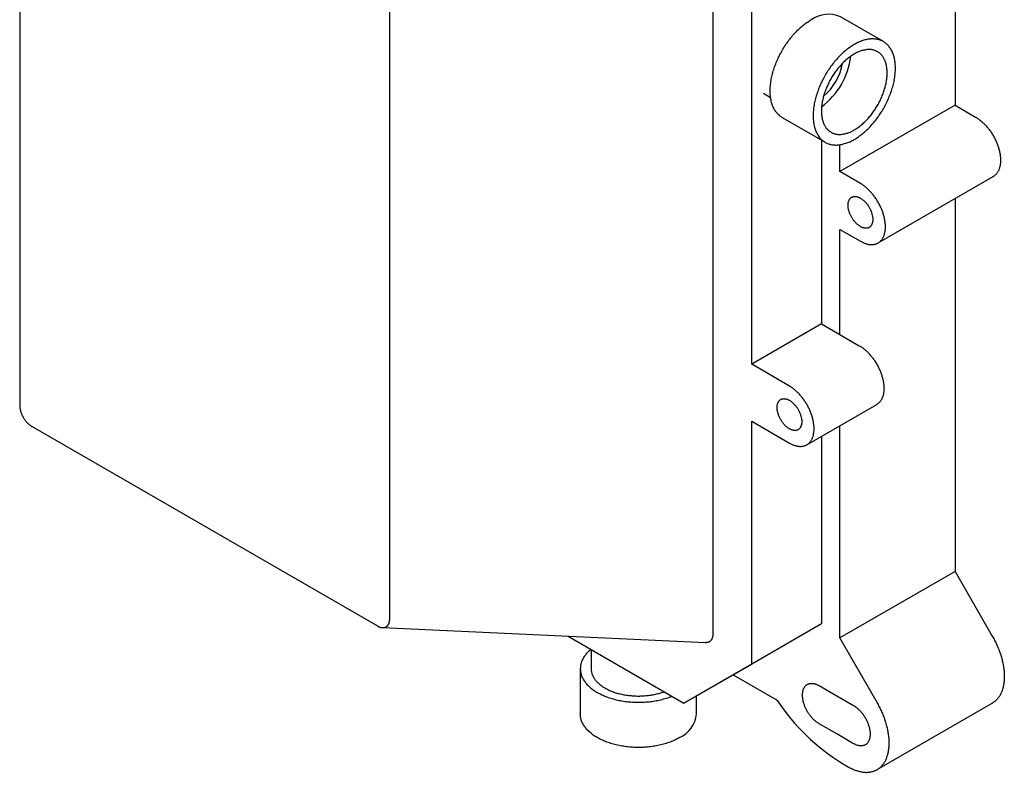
# Model space of a CAD drawing. Header units: millimetres. Extents: x 8 to 584, y 12 to 632.
# Tile 2 of 5: x 415 to 584, y 65 to 195. Entities that reach past the tile are written whole.
import ezdxf

# ---------------------------------------------------------------- set-up
doc = ezdxf.new("R2010")
doc.units = ezdxf.units.MM

msp = doc.modelspace()

# ---------------------------------------------------------------- linework, layer by layer
at = {"color": 7, "linetype": 'Continuous', "lineweight": 30}
for p, q in [((575.49, 246.72), (575.49, 179.91)), ((414.62, 241.78), (414.62, 128.28)), ((533.83, 235.83), (533.83, 88.96)), ((540.52, 135.33), (540.52, 208.12)), ((478.26, 91.54), (478.26, 205.04)), ((563.17, 190.84), (555.77, 195.11)), ((542.54, 181.97), (543.77, 181.25)), ((575.49, 179.91), (555.69, 168.48)), ((575.49, 179.91), (579.02, 177.87)), ((545.77, 177.79), (553.17, 173.52)), ((552.54, 173.88), (552.54, 142.27)), ((555.69, 168.48), (555.69, 173.1)), ((559.22, 166.44), (555.69, 168.48)), ((562.26, 156.21), (582.06, 167.64)), ((575.49, 163.84), (575.49, 99.7)), ((555.69, 158.55), (559.22, 156.51)), ((555.69, 140.45), (555.69, 158.55)), ((552.54, 142.27), (540.52, 135.33)), ((552.54, 142.27), (559.03, 138.52)), ((547.01, 131.58), (540.52, 135.33)), ((550.01, 121.49), (562.03, 128.43)), ((540.52, 125.54), (547.01, 121.79)), ((540.52, 83.77), (540.52, 125.54)), ((416.74, 124.61), (476.14, 90.32)), ((555.69, 88.27), (555.69, 124.77)), ((552.54, 122.96), (552.54, 90.71)), ((575.49, 99.7), (555.69, 88.27)), ((575.49, 99.7), (581.9, 88.59)), ((477.02, 90.03), (532.6, 87.45)), ((552.54, 90.71), (540.52, 83.77)), ((552.54, 90.71), (540.89, 83.98)), ((508.94, 88.55), (528.87, 77.04)), ((562.1, 77.16), (555.69, 88.27)), ((512.91, 86.26), (512.91, 82.97)), ((540.89, 83.98), (528.87, 77.04)), ((528.87, 77.04), (540.52, 83.77)), ((511.04, 82.97), (511.04, 75.19)), ((537.31, 81.91), (544.92, 77.53)), ((552.1, 80.06), (555.16, 78.29)), ((531.04, 75.19), (531.04, 78.29)), ((555.16, 78.29), (558.06, 76.62)), ((562.1, 65.61), (581.9, 77.04)), ((555.16, 71.75), (552.1, 73.51)), ((558.06, 70.07), (555.16, 71.75)), ((556.14, 66.66), (557.1, 66.11))]:
    msp.add_line(p, q, dxfattribs=at)
at = {"color": 7, "linetype": 'Continuous', "lineweight": 30, "flags": 128}
for points in [[(545.77, 177.79), (545.77, 177.79), (545.64, 177.87), (545.52, 177.95), (545.39, 178.04), (545.28, 178.14), (545.16, 178.24), (545.05, 178.35), (544.94, 178.46), (544.84, 178.58), (544.74, 178.7), (544.65, 178.83), (544.56, 178.97), (544.47, 179.11), (544.39, 179.25), (544.31, 179.4), (544.24, 179.55), (544.17, 179.71), (544.1, 179.88), (544.05, 180.05), (543.99, 180.22), (543.94, 180.39), (543.89, 180.58), (543.85, 180.76), (543.82, 180.95), (543.79, 181.14), (543.76, 181.34), (543.74, 181.54), (543.72, 181.74), (543.71, 181.95), (543.7, 182.16), (543.7, 182.37), (543.7, 182.58), (543.71, 182.8), (543.72, 183.02), (543.74, 183.24), (543.76, 183.47), (543.79, 183.7), (543.82, 183.92), (543.85, 184.16), (543.89, 184.39), (543.94, 184.62), (543.99, 184.86), (544.05, 185.09), (544.1, 185.33), (544.17, 185.57), (544.24, 185.8), (544.31, 186.04), (544.39, 186.28), (544.47, 186.52), (544.56, 186.76), (544.65, 187), (544.74, 187.24), (544.84, 187.47), (544.94, 187.71), (545.05, 187.95), (545.16, 188.18), (545.28, 188.42), (545.39, 188.65), (545.52, 188.88), (545.64, 189.11), (545.77, 189.34), (545.9, 189.56), (546.04, 189.79), (546.18, 190.01), (546.32, 190.23), (546.47, 190.44), (546.61, 190.66), (546.77, 190.87), (546.92, 191.08), (547.08, 191.28), (547.23, 191.48), (547.4, 191.68), (547.56, 191.87), (547.73, 192.06), (547.89, 192.25), (548.06, 192.43), (548.24, 192.61), (548.41, 192.79), (548.59, 192.95), (548.76, 193.12), (548.94, 193.28), (549.12, 193.44), (549.3, 193.59), (549.48, 193.74), (549.66, 193.88), (549.85, 194.01), (550.03, 194.14), (550.22, 194.27), (550.4, 194.39), (550.59, 194.51), (550.77, 194.62)], [(558.17, 190.35), (557.98, 190.24), (557.8, 190.12), (557.61, 190), (557.43, 189.88), (557.24, 189.74), (557.06, 189.61), (556.88, 189.47), (556.7, 189.32), (556.51, 189.17), (556.34, 189.01), (556.16, 188.85), (555.98, 188.69), (555.81, 188.52), (555.63, 188.34), (555.46, 188.16), (555.29, 187.98), (555.12, 187.79), (554.96, 187.6), (554.79, 187.41), (554.63, 187.21), (554.47, 187.01), (554.31, 186.81), (554.16, 186.6), (554.01, 186.39), (553.86, 186.17), (553.72, 185.96), (553.57, 185.74), (553.43, 185.52), (553.3, 185.29), (553.17, 185.07), (553.04, 184.84), (552.91, 184.61), (552.79, 184.38), (552.67, 184.15), (552.56, 183.91), (552.44, 183.68), (552.34, 183.44), (552.24, 183.21), (552.14, 182.97), (552.04, 182.73), (551.95, 182.49), (551.87, 182.25), (551.78, 182.01), (551.71, 181.77), (551.63, 181.53), (551.56, 181.3), (551.5, 181.06), (551.44, 180.82), (551.39, 180.59), (551.34, 180.35), (551.29, 180.12), (551.25, 179.89), (551.21, 179.66), (551.18, 179.43), (551.16, 179.2), (551.13, 178.98), (551.12, 178.75), (551.1, 178.53), (551.1, 178.31), (551.09, 178.1), (551.1, 177.89), (551.1, 177.68), (551.12, 177.47), (551.13, 177.27), (551.16, 177.07), (551.18, 176.87), (551.21, 176.68), (551.25, 176.49), (551.29, 176.31), (551.34, 176.13), (551.39, 175.95), (551.44, 175.78), (551.5, 175.61), (551.56, 175.44), (551.63, 175.29), (551.71, 175.13), (551.78, 174.98), (551.87, 174.84), (551.95, 174.7), (552.04, 174.56), (552.14, 174.43), (552.24, 174.31), (552.34, 174.19), (552.44, 174.08), (552.56, 173.97), (552.67, 173.87), (552.79, 173.77), (552.91, 173.68), (553.04, 173.6), (553.17, 173.52), (553.3, 173.45), (553.43, 173.38), (553.57, 173.32), (553.72, 173.27), (553.86, 173.22), (554.01, 173.18), (554.16, 173.14), (554.31, 173.11), (554.47, 173.09), (554.63, 173.07), (554.79, 173.06), (554.96, 173.05), (555.12, 173.05), (555.29, 173.06), (555.46, 173.08), (555.63, 173.1), (555.81, 173.12), (555.98, 173.15), (556.16, 173.19), (556.34, 173.24), (556.51, 173.29), (556.7, 173.35), (556.88, 173.41), (557.06, 173.48), (557.24, 173.55), (557.43, 173.63), (557.61, 173.72), (557.8, 173.81), (557.98, 173.91), (558.17, 174.02)], [(558.17, 174.02), (558.35, 174.13), (558.54, 174.24), (558.72, 174.36), (558.9, 174.49), (559.09, 174.62), (559.27, 174.76), (559.45, 174.9), (559.64, 175.04), (559.82, 175.19), (560, 175.35), (560.17, 175.51), (560.35, 175.68), (560.53, 175.85), (560.7, 176.02), (560.87, 176.2), (561.04, 176.38), (561.21, 176.57), (561.38, 176.76), (561.54, 176.95), (561.7, 177.15), (561.86, 177.35), (562.02, 177.56), (562.17, 177.76), (562.32, 177.97), (562.47, 178.19), (562.62, 178.4), (562.76, 178.62), (562.9, 178.84), (563.03, 179.07), (563.17, 179.29), (563.29, 179.52), (563.42, 179.75), (563.54, 179.98), (563.66, 180.22), (563.78, 180.45), (563.89, 180.68), (563.99, 180.92), (564.1, 181.16), (564.19, 181.4), (564.29, 181.63), (564.38, 181.87), (564.47, 182.11), (564.55, 182.35), (564.63, 182.59), (564.7, 182.83), (564.77, 183.07), (564.83, 183.3), (564.89, 183.54), (564.95, 183.78), (565, 184.01), (565.04, 184.24), (565.08, 184.48), (565.12, 184.71), (565.15, 184.94), (565.18, 185.16), (565.2, 185.39), (565.21, 185.61), (565.23, 185.83), (565.23, 186.05), (565.24, 186.26), (565.23, 186.48), (565.23, 186.69), (565.21, 186.89), (565.2, 187.09), (565.18, 187.29), (565.15, 187.49), (565.12, 187.68), (565.08, 187.87), (565.04, 188.06), (565, 188.24), (564.95, 188.41), (564.89, 188.59), (564.83, 188.76), (564.77, 188.92), (564.7, 189.08), (564.63, 189.23), (564.55, 189.38), (564.47, 189.53), (564.38, 189.66), (564.29, 189.8), (564.19, 189.93), (564.1, 190.05), (563.99, 190.17), (563.89, 190.28), (563.78, 190.39), (563.66, 190.49), (563.54, 190.59), (563.42, 190.68), (563.29, 190.76), (563.17, 190.84), (563.03, 190.91), (562.9, 190.98), (562.76, 191.04), (562.62, 191.1), (562.47, 191.14), (562.32, 191.19), (562.17, 191.22), (562.02, 191.25), (561.86, 191.28), (561.7, 191.29), (561.54, 191.31), (561.38, 191.31), (561.21, 191.31), (561.04, 191.3), (560.87, 191.29), (560.7, 191.27), (560.53, 191.24), (560.35, 191.21), (560.17, 191.17), (560, 191.13), (559.82, 191.07), (559.64, 191.02), (559.45, 190.95), (559.27, 190.88), (559.09, 190.81), (558.9, 190.73), (558.72, 190.64), (558.54, 190.55), (558.35, 190.45), (558.17, 190.35)], [(558.17, 188.71), (558.02, 188.63), (557.87, 188.53), (557.72, 188.44), (557.57, 188.34), (557.43, 188.23), (557.28, 188.12), (557.13, 188.01), (556.99, 187.89), (556.85, 187.77), (556.7, 187.65), (556.56, 187.52), (556.42, 187.38), (556.28, 187.25), (556.14, 187.11), (556, 186.97), (555.86, 186.82), (555.73, 186.67), (555.6, 186.52), (555.47, 186.36), (555.34, 186.21), (555.21, 186.04), (555.08, 185.88), (554.96, 185.72), (554.84, 185.55), (554.72, 185.38), (554.61, 185.2), (554.49, 185.03), (554.38, 184.85), (554.27, 184.67), (554.17, 184.49), (554.06, 184.31), (553.96, 184.13), (553.86, 183.94), (553.77, 183.75), (553.68, 183.57), (553.59, 183.38), (553.5, 183.19), (553.42, 183), (553.34, 182.81), (553.27, 182.62), (553.19, 182.43), (553.13, 182.24), (553.06, 182.05), (553, 181.86), (552.94, 181.66), (552.88, 181.47), (552.83, 181.28), (552.79, 181.09), (552.74, 180.91), (552.7, 180.72), (552.67, 180.53), (552.63, 180.35), (552.6, 180.16), (552.58, 179.98), (552.56, 179.8), (552.54, 179.62), (552.53, 179.44), (552.52, 179.26), (552.51, 179.09), (552.51, 178.92), (552.51, 178.75), (552.52, 178.58), (552.53, 178.41), (552.54, 178.25), (552.56, 178.09), (552.58, 177.93), (552.6, 177.78), (552.63, 177.63), (552.67, 177.48), (552.7, 177.34), (552.74, 177.19), (552.79, 177.06), (552.83, 176.92), (552.88, 176.79), (552.94, 176.66), (553, 176.54), (553.06, 176.42), (553.13, 176.31), (553.19, 176.19), (553.27, 176.09), (553.34, 175.98), (553.42, 175.88), (553.5, 175.79), (553.59, 175.7), (553.68, 175.61), (553.77, 175.53), (553.86, 175.46), (553.96, 175.38), (554.06, 175.32), (554.17, 175.25), (554.27, 175.2), (554.38, 175.14), (554.49, 175.09), (554.61, 175.05), (554.72, 175.01), (554.84, 174.98), (554.96, 174.95), (555.08, 174.92), (555.21, 174.91), (555.34, 174.89), (555.47, 174.88), (555.6, 174.88), (555.73, 174.88), (555.86, 174.89), (556, 174.9), (556.14, 174.91), (556.28, 174.93), (556.42, 174.96), (556.56, 174.99), (556.7, 175.03), (556.85, 175.07), (556.99, 175.11), (557.13, 175.16), (557.28, 175.22), (557.43, 175.28), (557.57, 175.34), (557.72, 175.41), (557.87, 175.49), (558.02, 175.57), (558.17, 175.65)], [(558.17, 175.65), (558.31, 175.74), (558.46, 175.83), (558.61, 175.93), (558.76, 176.03), (558.9, 176.13), (559.05, 176.24), (559.2, 176.35), (559.34, 176.47), (559.49, 176.59), (559.63, 176.72), (559.77, 176.85), (559.91, 176.98), (560.05, 177.11), (560.19, 177.25), (560.33, 177.4), (560.47, 177.54), (560.6, 177.69), (560.73, 177.84), (560.86, 178), (560.99, 178.16), (561.12, 178.32), (561.25, 178.48), (561.37, 178.65), (561.49, 178.82), (561.61, 178.99), (561.73, 179.16), (561.84, 179.34), (561.95, 179.51), (562.06, 179.69), (562.17, 179.87), (562.27, 180.05), (562.37, 180.24), (562.47, 180.42), (562.56, 180.61), (562.65, 180.8), (562.74, 180.98), (562.83, 181.17), (562.91, 181.36), (562.99, 181.55), (563.06, 181.74), (563.14, 181.93), (563.21, 182.13), (563.27, 182.32), (563.33, 182.51), (563.39, 182.7), (563.45, 182.89), (563.5, 183.08), (563.55, 183.27), (563.59, 183.46), (563.63, 183.65), (563.67, 183.83), (563.7, 184.02), (563.73, 184.2), (563.75, 184.38), (563.77, 184.57), (563.79, 184.75), (563.81, 184.92), (563.81, 185.1), (563.82, 185.27), (563.82, 185.45), (563.82, 185.62), (563.81, 185.78), (563.81, 185.95), (563.79, 186.11), (563.77, 186.27), (563.75, 186.43), (563.73, 186.58), (563.7, 186.73), (563.67, 186.88), (563.63, 187.03), (563.59, 187.17), (563.55, 187.31), (563.5, 187.44), (563.45, 187.57), (563.39, 187.7), (563.33, 187.82), (563.27, 187.94), (563.21, 188.06), (563.14, 188.17), (563.06, 188.28), (562.99, 188.38), (562.91, 188.48), (562.83, 188.57), (562.74, 188.66), (562.65, 188.75), (562.56, 188.83), (562.47, 188.91), (562.37, 188.98), (562.27, 189.05), (562.17, 189.11), (562.06, 189.17), (561.95, 189.22), (561.84, 189.27), (561.73, 189.31), (561.61, 189.35), (561.49, 189.39), (561.37, 189.41), (561.25, 189.44), (561.12, 189.46), (560.99, 189.47), (560.86, 189.48), (560.73, 189.48), (560.6, 189.48), (560.47, 189.48), (560.33, 189.47), (560.19, 189.45), (560.05, 189.43), (559.91, 189.4), (559.77, 189.37), (559.63, 189.34), (559.49, 189.3), (559.34, 189.25), (559.2, 189.2), (559.05, 189.14), (558.9, 189.08), (558.76, 189.02), (558.61, 188.95), (558.46, 188.88), (558.31, 188.8), (558.17, 188.71)], [(579.02, 177.87), (579.14, 177.8), (579.26, 177.73), (579.38, 177.65), (579.49, 177.57), (579.61, 177.48), (579.73, 177.39), (579.85, 177.3), (579.96, 177.21), (580.08, 177.11), (580.19, 177.01), (580.3, 176.9), (580.42, 176.8), (580.53, 176.68), (580.64, 176.57), (580.75, 176.46), (580.86, 176.34), (580.96, 176.21), (581.07, 176.09), (581.17, 175.96), (581.27, 175.84), (581.37, 175.7), (581.47, 175.57), (581.57, 175.44), (581.66, 175.3), (581.75, 175.16), (581.85, 175.02), (581.93, 174.88), (582.02, 174.73), (582.1, 174.59), (582.18, 174.44), (582.26, 174.29), (582.34, 174.15), (582.41, 174), (582.49, 173.85), (582.55, 173.69), (582.62, 173.54), (582.68, 173.39), (582.74, 173.24), (582.8, 173.09), (582.86, 172.93), (582.91, 172.78), (582.96, 172.63), (583.01, 172.47), (583.05, 172.32), (583.09, 172.17), (583.13, 172.02), (583.16, 171.87), (583.19, 171.72), (583.22, 171.57), (583.24, 171.42), (583.26, 171.27), (583.28, 171.13), (583.3, 170.98), (583.31, 170.84), (583.31, 170.7), (583.32, 170.56), (583.32, 170.42), (583.32, 170.29), (583.31, 170.15), (583.31, 170.02), (583.3, 169.89), (583.28, 169.76), (583.26, 169.64), (583.24, 169.52), (583.22, 169.4), (583.19, 169.28), (583.16, 169.17), (583.13, 169.05), (583.09, 168.94), (583.05, 168.84), (583.01, 168.74), (582.96, 168.64), (582.91, 168.54), (582.86, 168.45), (582.8, 168.36), (582.74, 168.27), (582.68, 168.19), (582.62, 168.11), (582.55, 168.04), (582.49, 167.96), (582.41, 167.9), (582.34, 167.83), (582.26, 167.77), (582.18, 167.72), (582.1, 167.66), (582.06, 167.64)], [(559.22, 156.51), (559.34, 156.44), (559.46, 156.38), (559.58, 156.32), (559.7, 156.27), (559.81, 156.22), (559.93, 156.17), (560.05, 156.13), (560.16, 156.09), (560.28, 156.05), (560.39, 156.02), (560.51, 155.99), (560.62, 155.97), (560.73, 155.95), (560.84, 155.94), (560.95, 155.93), (561.06, 155.93), (561.16, 155.92), (561.27, 155.93), (561.37, 155.93), (561.47, 155.94), (561.57, 155.96), (561.67, 155.98), (561.77, 156), (561.86, 156.03), (561.96, 156.06), (562.05, 156.1), (562.13, 156.14), (562.22, 156.18), (562.3, 156.23), (562.39, 156.29), (562.46, 156.34), (562.54, 156.4), (562.62, 156.47), (562.69, 156.53), (562.76, 156.61), (562.82, 156.68), (562.89, 156.76), (562.95, 156.84), (563, 156.93), (563.06, 157.02), (563.11, 157.11), (563.16, 157.21), (563.21, 157.31), (563.25, 157.41), (563.29, 157.51), (563.33, 157.62), (563.36, 157.74), (563.39, 157.85), (563.42, 157.97), (563.44, 158.09), (563.46, 158.21), (563.48, 158.33), (563.5, 158.46), (563.51, 158.59), (563.52, 158.72), (563.52, 158.86), (563.52, 158.99), (563.52, 159.13), (563.52, 159.27), (563.51, 159.41), (563.5, 159.55), (563.48, 159.7), (563.46, 159.84), (563.44, 159.99), (563.42, 160.14), (563.39, 160.29), (563.36, 160.44), (563.33, 160.59), (563.29, 160.74), (563.25, 160.89), (563.21, 161.04), (563.16, 161.2), (563.11, 161.35), (563.06, 161.5), (563, 161.66), (562.95, 161.81), (562.89, 161.96), (562.82, 162.11), (562.76, 162.26), (562.69, 162.42), (562.62, 162.57), (562.54, 162.72), (562.46, 162.86), (562.39, 163.01), (562.3, 163.16), (562.22, 163.3), (562.13, 163.45), (562.05, 163.59), (561.96, 163.73), (561.86, 163.87), (561.77, 164.01), (561.67, 164.14), (561.57, 164.27), (561.47, 164.41), (561.37, 164.53), (561.27, 164.66), (561.16, 164.78), (561.06, 164.91), (560.95, 165.03), (560.84, 165.14), (560.73, 165.26), (560.62, 165.37), (560.51, 165.47), (560.39, 165.58), (560.28, 165.68), (560.16, 165.78), (560.05, 165.87), (559.93, 165.96), (559.81, 166.05), (559.7, 166.14), (559.58, 166.22), (559.46, 166.3), (559.34, 166.37), (559.22, 166.44)], [(557.1, 162.7), (557.1, 162.8), (557.11, 162.89), (557.12, 162.98), (557.13, 163.07), (557.14, 163.15), (557.16, 163.24), (557.18, 163.32), (557.2, 163.4), (557.23, 163.47), (557.26, 163.54), (557.3, 163.61), (557.33, 163.68), (557.37, 163.74), (557.41, 163.8), (557.46, 163.85), (557.51, 163.91), (557.56, 163.95), (557.61, 164), (557.66, 164.04), (557.72, 164.07), (557.78, 164.11), (557.84, 164.13), (557.91, 164.16), (557.98, 164.18), (558.04, 164.19), (558.11, 164.2), (558.19, 164.21), (558.26, 164.21), (558.33, 164.21), (558.41, 164.21), (558.49, 164.2), (558.57, 164.18), (558.65, 164.17), (558.73, 164.14), (558.81, 164.12), (558.89, 164.09), (558.97, 164.05), (559.06, 164.01), (559.14, 163.97), (559.22, 163.92), (559.31, 163.87), (559.39, 163.82), (559.47, 163.76), (559.55, 163.7), (559.64, 163.64), (559.72, 163.57), (559.8, 163.5), (559.88, 163.43), (559.96, 163.35), (560.03, 163.27), (560.11, 163.19), (560.19, 163.1), (560.26, 163.01), (560.33, 162.92), (560.4, 162.83), (560.47, 162.74), (560.54, 162.64), (560.6, 162.54), (560.66, 162.44), (560.72, 162.34), (560.78, 162.24), (560.84, 162.13), (560.89, 162.03), (560.94, 161.92), (560.99, 161.82), (561.03, 161.71), (561.07, 161.6), (561.11, 161.5), (561.15, 161.39), (561.18, 161.28), (561.21, 161.17), (561.24, 161.07), (561.26, 160.96), (561.28, 160.86), (561.3, 160.75), (561.32, 160.65), (561.33, 160.55), (561.34, 160.45), (561.34, 160.35), (561.34, 160.25)], [(561.34, 160.25), (561.34, 160.16), (561.34, 160.06), (561.33, 159.97), (561.32, 159.88), (561.3, 159.8), (561.28, 159.71), (561.26, 159.63), (561.24, 159.55), (561.21, 159.48), (561.18, 159.41), (561.15, 159.34), (561.11, 159.27), (561.07, 159.21), (561.03, 159.15), (560.99, 159.1), (560.94, 159.04), (560.89, 159), (560.84, 158.95), (560.78, 158.91), (560.72, 158.88), (560.66, 158.85), (560.6, 158.82), (560.54, 158.79), (560.47, 158.77), (560.4, 158.76), (560.33, 158.75), (560.26, 158.74), (560.19, 158.74), (560.11, 158.74), (560.03, 158.74), (559.96, 158.75), (559.88, 158.77), (559.8, 158.79), (559.72, 158.81), (559.64, 158.83), (559.55, 158.86), (559.47, 158.9), (559.39, 158.94), (559.31, 158.98), (559.22, 159.03), (559.14, 159.08), (559.06, 159.13), (558.97, 159.19), (558.89, 159.25), (558.81, 159.31), (558.73, 159.38), (558.65, 159.45), (558.57, 159.52), (558.49, 159.6), (558.41, 159.68), (558.33, 159.76), (558.26, 159.85), (558.19, 159.94), (558.11, 160.03), (558.04, 160.12), (557.98, 160.21), (557.91, 160.31), (557.84, 160.41), (557.78, 160.51), (557.72, 160.61), (557.66, 160.71), (557.61, 160.82), (557.56, 160.92), (557.51, 161.03), (557.46, 161.13), (557.41, 161.24), (557.37, 161.35), (557.33, 161.45), (557.3, 161.56), (557.26, 161.67), (557.23, 161.78), (557.2, 161.88), (557.18, 161.99), (557.16, 162.09), (557.14, 162.2), (557.13, 162.3), (557.12, 162.4), (557.11, 162.5), (557.1, 162.6), (557.1, 162.7)], [(559.03, 138.52), (559.15, 138.45), (559.27, 138.38), (559.38, 138.3), (559.5, 138.22), (559.62, 138.14), (559.74, 138.05), (559.85, 137.96), (559.97, 137.86), (560.08, 137.76), (560.2, 137.66), (560.31, 137.56), (560.42, 137.45), (560.53, 137.34), (560.64, 137.23), (560.75, 137.11), (560.86, 136.99), (560.96, 136.87), (561.07, 136.75), (561.17, 136.62), (561.27, 136.49), (561.37, 136.36), (561.47, 136.23), (561.56, 136.1), (561.66, 135.96), (561.75, 135.82), (561.84, 135.68), (561.92, 135.54), (562.01, 135.39), (562.09, 135.25), (562.17, 135.1), (562.25, 134.96), (562.33, 134.81), (562.4, 134.66), (562.47, 134.51), (562.54, 134.36), (562.6, 134.21), (562.66, 134.06), (562.72, 133.9), (562.78, 133.75), (562.83, 133.6), (562.88, 133.45), (562.93, 133.3), (562.98, 133.14), (563.02, 132.99), (563.06, 132.84), (563.09, 132.69), (563.12, 132.54), (563.15, 132.39), (563.18, 132.25), (563.2, 132.1), (563.22, 131.95), (563.24, 131.81), (563.25, 131.67), (563.26, 131.53), (563.27, 131.39), (563.27, 131.25), (563.27, 131.11), (563.27, 130.98), (563.26, 130.85), (563.25, 130.72), (563.24, 130.59), (563.22, 130.46), (563.2, 130.34), (563.18, 130.22), (563.15, 130.1), (563.12, 129.99), (563.09, 129.87), (563.06, 129.76), (563.02, 129.66), (562.98, 129.55), (562.93, 129.45), (562.88, 129.36), (562.83, 129.26), (562.78, 129.17), (562.72, 129.09), (562.66, 129), (562.6, 128.92), (562.54, 128.85), (562.47, 128.78), (562.4, 128.71), (562.33, 128.64), (562.25, 128.58), (562.17, 128.52), (562.09, 128.47), (562.03, 128.43)], [(547.01, 121.79), (547.13, 121.73), (547.25, 121.66), (547.36, 121.6), (547.48, 121.55), (547.6, 121.5), (547.71, 121.45), (547.83, 121.41), (547.95, 121.37), (548.06, 121.34), (548.17, 121.31), (548.29, 121.28), (548.4, 121.26), (548.51, 121.24), (548.62, 121.23), (548.73, 121.22), (548.84, 121.21), (548.94, 121.21), (549.05, 121.22), (549.15, 121.23), (549.25, 121.24), (549.35, 121.25), (549.45, 121.27), (549.54, 121.3), (549.63, 121.33), (549.73, 121.36), (549.82, 121.4), (549.9, 121.44), (549.99, 121.48), (550.07, 121.53), (550.15, 121.58), (550.23, 121.64), (550.3, 121.7), (550.38, 121.77), (550.45, 121.84), (550.52, 121.91), (550.58, 121.98), (550.64, 122.06), (550.7, 122.15), (550.76, 122.23), (550.81, 122.32), (550.86, 122.42), (550.91, 122.52), (550.96, 122.62), (551, 122.72), (551.04, 122.83), (551.07, 122.93), (551.1, 123.05), (551.13, 123.16), (551.16, 123.28), (551.18, 123.4), (551.2, 123.52), (551.22, 123.65), (551.23, 123.78), (551.24, 123.91), (551.25, 124.04), (551.25, 124.17), (551.25, 124.31), (551.25, 124.45), (551.24, 124.59), (551.23, 124.73), (551.22, 124.87), (551.2, 125.01), (551.18, 125.16), (551.16, 125.31), (551.13, 125.45), (551.1, 125.6), (551.07, 125.75), (551.04, 125.9), (551, 126.05), (550.96, 126.21), (550.91, 126.36), (550.86, 126.51), (550.81, 126.66), (550.76, 126.81), (550.7, 126.97), (550.64, 127.12), (550.58, 127.27), (550.52, 127.42), (550.45, 127.57), (550.38, 127.72), (550.3, 127.87), (550.23, 128.02), (550.15, 128.16), (550.07, 128.31), (549.99, 128.46), (549.9, 128.6), (549.82, 128.74), (549.73, 128.88), (549.63, 129.02), (549.54, 129.16), (549.45, 129.29), (549.35, 129.42), (549.25, 129.55), (549.15, 129.68), (549.05, 129.81), (548.94, 129.93), (548.84, 130.05), (548.73, 130.17), (548.62, 130.29), (548.51, 130.4), (548.4, 130.51), (548.29, 130.62), (548.17, 130.72), (548.06, 130.83), (547.95, 130.92), (547.83, 131.02), (547.71, 131.11), (547.6, 131.2), (547.48, 131.28), (547.36, 131.36), (547.25, 131.44), (547.13, 131.51), (547.01, 131.58)], [(544.89, 127.91), (544.89, 128.01), (544.9, 128.1), (544.9, 128.19), (544.92, 128.28), (544.93, 128.37), (544.95, 128.45), (544.97, 128.53), (544.99, 128.61), (545.02, 128.68), (545.05, 128.76), (545.08, 128.83), (545.12, 128.89), (545.16, 128.95), (545.2, 129.01), (545.25, 129.07), (545.29, 129.12), (545.34, 129.17), (545.4, 129.21), (545.45, 129.25), (545.51, 129.29), (545.57, 129.32), (545.63, 129.35), (545.7, 129.37), (545.76, 129.39), (545.83, 129.4), (545.9, 129.42), (545.97, 129.42), (546.05, 129.43), (546.12, 129.42), (546.2, 129.42), (546.28, 129.41), (546.36, 129.4), (546.43, 129.38), (546.52, 129.36), (546.6, 129.33), (546.68, 129.3), (546.76, 129.26), (546.84, 129.23), (546.93, 129.18), (547.01, 129.14), (547.09, 129.09), (547.18, 129.03), (547.26, 128.98), (547.34, 128.92), (547.42, 128.85), (547.51, 128.78), (547.59, 128.71), (547.67, 128.64), (547.74, 128.56), (547.82, 128.48), (547.9, 128.4), (547.97, 128.31), (548.05, 128.23), (548.12, 128.14), (548.19, 128.04), (548.26, 127.95), (548.32, 127.85), (548.39, 127.76), (548.45, 127.66), (548.51, 127.55), (548.57, 127.45), (548.62, 127.35), (548.68, 127.24), (548.73, 127.14), (548.77, 127.03), (548.82, 126.92), (548.86, 126.82), (548.9, 126.71), (548.94, 126.6), (548.97, 126.49), (549, 126.39), (549.03, 126.28), (549.05, 126.17), (549.07, 126.07), (549.09, 125.96), (549.11, 125.86), (549.12, 125.76), (549.13, 125.66), (549.13, 125.56), (549.13, 125.46)], [(549.13, 125.46), (549.13, 125.37), (549.13, 125.27), (549.12, 125.18), (549.11, 125.09), (549.09, 125.01), (549.07, 124.93), (549.05, 124.84), (549.03, 124.77), (549, 124.69), (548.97, 124.62), (548.94, 124.55), (548.9, 124.48), (548.86, 124.42), (548.82, 124.36), (548.77, 124.31), (548.73, 124.26), (548.68, 124.21), (548.62, 124.17), (548.57, 124.13), (548.51, 124.09), (548.45, 124.06), (548.39, 124.03), (548.32, 124.01), (548.26, 123.99), (548.19, 123.97), (548.12, 123.96), (548.05, 123.95), (547.97, 123.95), (547.9, 123.95), (547.82, 123.96), (547.74, 123.97), (547.67, 123.98), (547.59, 124), (547.51, 124.02), (547.42, 124.05), (547.34, 124.08), (547.26, 124.11), (547.18, 124.15), (547.09, 124.19), (547.01, 124.24), (546.93, 124.29), (546.84, 124.34), (546.76, 124.4), (546.68, 124.46), (546.6, 124.52), (546.52, 124.59), (546.43, 124.66), (546.36, 124.74), (546.28, 124.81), (546.2, 124.89), (546.12, 124.98), (546.05, 125.06), (545.97, 125.15), (545.9, 125.24), (545.83, 125.33), (545.76, 125.43), (545.7, 125.52), (545.63, 125.62), (545.57, 125.72), (545.51, 125.82), (545.45, 125.92), (545.4, 126.03), (545.34, 126.13), (545.29, 126.24), (545.25, 126.34), (545.2, 126.45), (545.16, 126.56), (545.12, 126.67), (545.08, 126.77), (545.05, 126.88), (545.02, 126.99), (544.99, 127.1), (544.97, 127.2), (544.95, 127.31), (544.93, 127.41), (544.92, 127.51), (544.9, 127.62), (544.9, 127.72), (544.89, 127.82), (544.89, 127.91)], [(581.9, 88.59), (582.01, 88.4), (582.11, 88.22), (582.21, 88.03), (582.31, 87.84), (582.41, 87.65), (582.5, 87.46), (582.59, 87.26), (582.68, 87.07), (582.76, 86.88), (582.85, 86.68), (582.93, 86.49), (583.01, 86.29), (583.08, 86.1), (583.15, 85.9), (583.22, 85.71), (583.29, 85.51), (583.35, 85.32), (583.41, 85.12), (583.47, 84.93), (583.52, 84.73), (583.58, 84.54), (583.62, 84.34), (583.67, 84.15), (583.71, 83.96), (583.75, 83.77), (583.79, 83.58), (583.82, 83.39), (583.85, 83.2), (583.88, 83.01), (583.9, 82.82), (583.92, 82.64), (583.94, 82.46), (583.95, 82.27), (583.96, 82.09), (583.97, 81.91), (583.97, 81.74), (583.97, 81.56), (583.97, 81.39), (583.96, 81.22), (583.95, 81.05), (583.94, 80.88), (583.92, 80.72), (583.91, 80.55), (583.88, 80.39), (583.86, 80.24), (583.83, 80.08), (583.8, 79.93), (583.76, 79.78), (583.73, 79.63), (583.68, 79.49), (583.64, 79.34), (583.59, 79.2), (583.54, 79.07), (583.49, 78.94), (583.43, 78.81), (583.37, 78.68), (583.31, 78.56), (583.25, 78.44), (583.18, 78.32), (583.11, 78.21), (583.03, 78.1), (582.95, 77.99), (582.88, 77.89), (582.79, 77.79), (582.71, 77.69), (582.62, 77.6), (582.53, 77.51), (582.44, 77.43), (582.34, 77.35), (582.24, 77.27), (582.14, 77.2), (582.04, 77.13), (581.94, 77.06), (581.9, 77.04)], [(512.86, 86.29), (512.8, 86.24), (512.66, 86.11), (512.52, 85.98), (512.38, 85.85), (512.25, 85.72), (512.13, 85.59), (512.02, 85.45), (511.91, 85.31), (511.8, 85.18), (511.71, 85.04), (511.62, 84.89), (511.53, 84.75), (511.45, 84.61), (511.38, 84.46), (511.32, 84.31), (511.26, 84.17), (511.21, 84.02), (511.17, 83.87), (511.13, 83.72), (511.1, 83.57), (511.07, 83.42), (511.06, 83.27), (511.05, 83.12), (511.04, 82.97), (511.05, 82.82), (511.06, 82.66), (511.07, 82.51), (511.1, 82.36), (511.13, 82.21), (511.17, 82.06), (511.21, 81.91), (511.26, 81.77), (511.32, 81.62), (511.38, 81.47), (511.45, 81.33), (511.53, 81.18), (511.62, 81.04), (511.71, 80.9), (511.8, 80.76), (511.91, 80.62), (512.02, 80.48), (512.13, 80.35), (512.25, 80.21), (512.38, 80.08), (512.52, 79.95), (512.66, 79.82), (512.8, 79.7), (512.95, 79.57), (513.11, 79.45), (513.27, 79.33), (513.44, 79.22), (513.61, 79.1), (513.79, 78.99), (513.97, 78.88), (514.16, 78.78), (514.35, 78.68), (514.55, 78.58), (514.75, 78.48), (514.95, 78.39), (515.16, 78.3), (515.38, 78.21), (515.6, 78.13), (515.82, 78.04), (516.04, 77.97), (516.27, 77.89), (516.5, 77.82), (516.74, 77.76), (516.98, 77.69), (517.22, 77.63), (517.46, 77.58), (517.7, 77.52), (517.95, 77.48), (518.2, 77.43), (518.45, 77.39), (518.71, 77.35), (518.96, 77.32), (519.22, 77.29), (519.48, 77.26), (519.74, 77.24), (520, 77.23), (520.26, 77.21), (520.52, 77.2), (520.78, 77.2), (521.04, 77.19), (521.3, 77.2), (521.57, 77.2), (521.83, 77.21), (522.09, 77.23), (522.35, 77.24), (522.61, 77.26), (522.86, 77.29), (523.12, 77.32), (523.38, 77.35), (523.63, 77.39), (523.88, 77.43), (524.13, 77.48), (524.38, 77.52), (524.63, 77.58), (524.87, 77.63), (525.11, 77.69), (525.35, 77.76), (525.58, 77.82), (525.81, 77.89), (526.04, 77.97), (526.27, 78.04), (526.49, 78.13), (526.71, 78.21), (526.79, 78.24)], [(512.91, 82.97), (512.91, 82.84), (512.92, 82.72), (512.93, 82.6), (512.95, 82.48), (512.98, 82.35), (513.01, 82.23), (513.04, 82.11), (513.09, 81.99), (513.13, 81.87), (513.18, 81.75), (513.24, 81.63), (513.31, 81.52), (513.37, 81.4), (513.45, 81.28), (513.53, 81.17), (513.61, 81.06), (513.7, 80.94), (513.79, 80.83), (513.89, 80.73), (514, 80.62), (514.11, 80.51), (514.22, 80.41), (514.34, 80.31), (514.46, 80.21), (514.59, 80.11), (514.72, 80.01), (514.86, 79.92), (515, 79.82), (515.14, 79.73), (515.29, 79.65), (515.44, 79.56), (515.6, 79.48), (515.76, 79.4), (515.92, 79.32), (516.09, 79.24), (516.26, 79.17), (516.43, 79.1), (516.61, 79.03), (516.79, 78.96), (516.97, 78.9), (517.16, 78.84), (517.35, 78.78), (517.54, 78.73), (517.73, 78.68), (517.93, 78.63), (518.13, 78.58), (518.33, 78.54), (518.53, 78.5), (518.73, 78.46), (518.94, 78.43), (519.14, 78.4), (519.35, 78.37), (519.56, 78.35), (519.77, 78.33), (519.98, 78.31), (520.19, 78.3), (520.4, 78.28), (520.62, 78.28), (520.83, 78.27), (521.04, 78.27), (521.26, 78.27), (521.47, 78.28), (521.68, 78.28), (521.89, 78.3), (522.1, 78.31), (522.32, 78.33), (522.53, 78.35), (522.73, 78.37), (522.94, 78.4), (523.15, 78.43), (523.35, 78.46), (523.56, 78.5), (523.76, 78.54), (523.96, 78.58), (524.16, 78.63), (524.35, 78.68), (524.54, 78.73), (524.74, 78.78), (524.92, 78.84), (525.11, 78.9), (525.29, 78.96), (525.45, 79.02)], [(552.1, 73.51), (552, 73.57), (551.9, 73.63), (551.81, 73.7), (551.71, 73.77), (551.62, 73.84), (551.52, 73.92), (551.43, 73.99), (551.33, 74.08), (551.24, 74.16), (551.15, 74.25), (551.06, 74.34), (550.97, 74.44), (550.88, 74.53), (550.79, 74.63), (550.71, 74.74), (550.63, 74.84), (550.54, 74.95), (550.46, 75.06), (550.39, 75.17), (550.31, 75.28), (550.24, 75.4), (550.16, 75.51), (550.09, 75.63), (550.03, 75.75), (549.96, 75.87), (549.9, 75.99), (549.84, 76.11), (549.78, 76.24), (549.73, 76.36), (549.68, 76.48), (549.63, 76.61), (549.58, 76.73), (549.54, 76.86), (549.5, 76.98), (549.46, 77.11), (549.43, 77.23), (549.4, 77.36), (549.37, 77.48), (549.34, 77.6), (549.32, 77.72), (549.31, 77.84), (549.29, 77.96), (549.28, 78.08), (549.27, 78.2), (549.27, 78.31), (549.26, 78.42), (549.27, 78.53), (549.27, 78.64), (549.28, 78.75), (549.29, 78.85), (549.31, 78.96), (549.32, 79.06), (549.34, 79.15), (549.37, 79.25), (549.4, 79.34), (549.43, 79.43), (549.46, 79.51), (549.5, 79.59), (549.54, 79.67), (549.58, 79.75), (549.63, 79.82), (549.68, 79.89), (549.73, 79.95), (549.78, 80.01), (549.84, 80.07), (549.9, 80.12), (549.96, 80.17), (550.03, 80.22), (550.09, 80.26), (550.16, 80.3), (550.24, 80.33), (550.31, 80.36), (550.39, 80.38), (550.46, 80.4), (550.54, 80.42), (550.63, 80.43), (550.71, 80.44), (550.79, 80.45), (550.88, 80.45), (550.97, 80.44), (551.06, 80.43), (551.15, 80.42), (551.24, 80.4), (551.33, 80.38), (551.43, 80.35), (551.52, 80.32), (551.62, 80.29), (551.71, 80.25), (551.81, 80.21), (551.9, 80.16), (552, 80.11), (552.1, 80.06)], [(557.1, 66.11), (557.25, 66.02), (557.4, 65.94), (557.55, 65.86), (557.71, 65.79), (557.86, 65.72), (558.01, 65.65), (558.16, 65.59), (558.31, 65.53), (558.46, 65.48), (558.6, 65.43), (558.75, 65.38), (558.9, 65.34), (559.04, 65.3), (559.19, 65.27), (559.33, 65.24), (559.48, 65.21), (559.62, 65.19), (559.76, 65.17), (559.9, 65.16), (560.04, 65.15), (560.18, 65.14), (560.31, 65.14), (560.45, 65.15), (560.58, 65.16), (560.71, 65.17), (560.84, 65.18), (560.97, 65.2), (561.09, 65.23), (561.22, 65.26), (561.34, 65.29), (561.46, 65.33), (561.58, 65.37), (561.69, 65.41), (561.81, 65.46), (561.92, 65.52), (562.03, 65.57), (562.14, 65.63), (562.24, 65.7), (562.34, 65.77), (562.44, 65.84), (562.54, 65.92), (562.64, 66), (562.73, 66.08), (562.82, 66.17), (562.91, 66.26), (562.99, 66.36), (563.08, 66.46), (563.16, 66.56), (563.23, 66.67), (563.31, 66.78), (563.38, 66.89), (563.45, 67.01), (563.51, 67.13), (563.57, 67.25), (563.63, 67.38), (563.69, 67.51), (563.74, 67.64), (563.79, 67.78), (563.84, 67.91), (563.89, 68.06), (563.93, 68.2), (563.96, 68.35), (564, 68.5), (564.03, 68.65), (564.06, 68.81), (564.08, 68.96), (564.11, 69.12), (564.13, 69.29), (564.14, 69.45), (564.15, 69.62), (564.16, 69.79), (564.17, 69.96), (564.17, 70.13), (564.17, 70.31), (564.17, 70.48), (564.16, 70.66), (564.15, 70.84), (564.14, 71.03), (564.12, 71.21), (564.1, 71.39), (564.08, 71.58), (564.05, 71.77), (564.02, 71.96), (563.99, 72.15), (563.95, 72.34), (563.91, 72.53), (563.87, 72.72), (563.83, 72.91), (563.78, 73.11), (563.73, 73.3), (563.67, 73.5), (563.61, 73.69), (563.55, 73.89), (563.49, 74.08), (563.42, 74.28), (563.35, 74.47), (563.28, 74.67), (563.21, 74.86), (563.13, 75.06), (563.05, 75.25), (562.97, 75.45), (562.88, 75.64), (562.79, 75.83), (562.7, 76.03), (562.61, 76.22), (562.51, 76.41), (562.41, 76.6), (562.31, 76.79), (562.21, 76.97), (562.1, 77.16)], [(558.06, 76.62), (558.15, 76.56), (558.25, 76.5), (558.35, 76.44), (558.44, 76.37), (558.54, 76.3), (558.63, 76.22), (558.73, 76.14), (558.82, 76.06), (558.91, 75.97), (559.01, 75.88), (559.1, 75.79), (559.19, 75.7), (559.27, 75.6), (559.36, 75.5), (559.45, 75.4), (559.53, 75.29), (559.61, 75.19), (559.69, 75.08), (559.77, 74.97), (559.84, 74.85), (559.92, 74.74), (559.99, 74.62), (560.06, 74.51), (560.13, 74.39), (560.19, 74.27), (560.25, 74.14), (560.31, 74.02), (560.37, 73.9), (560.43, 73.77), (560.48, 73.65), (560.53, 73.53), (560.57, 73.4), (560.62, 73.28), (560.66, 73.15), (560.69, 73.03), (560.73, 72.9), (560.76, 72.78), (560.79, 72.66), (560.81, 72.53), (560.83, 72.41), (560.85, 72.29), (560.86, 72.17), (560.88, 72.05), (560.88, 71.94), (560.89, 71.82), (560.89, 71.71), (560.89, 71.6), (560.88, 71.49), (560.88, 71.39), (560.86, 71.28), (560.85, 71.18), (560.83, 71.08), (560.81, 70.98), (560.79, 70.89), (560.76, 70.8), (560.73, 70.71), (560.69, 70.62), (560.66, 70.54), (560.62, 70.46), (560.57, 70.39), (560.53, 70.32), (560.48, 70.25), (560.43, 70.18), (560.37, 70.12), (560.31, 70.07), (560.25, 70.01), (560.19, 69.96), (560.13, 69.92), (560.06, 69.88), (559.99, 69.84), (559.92, 69.81), (559.84, 69.78), (559.77, 69.75), (559.69, 69.73), (559.61, 69.71), (559.53, 69.7), (559.45, 69.69), (559.36, 69.69), (559.27, 69.69), (559.19, 69.69), (559.1, 69.7), (559.01, 69.72), (558.91, 69.73), (558.82, 69.75), (558.73, 69.78), (558.63, 69.81), (558.54, 69.84), (558.44, 69.88), (558.35, 69.92), (558.25, 69.97), (558.15, 70.02), (558.06, 70.07)], [(528.11, 71.11), (527.93, 71), (527.73, 70.9), (527.54, 70.8), (527.34, 70.71), (527.13, 70.61), (526.92, 70.52), (526.71, 70.43), (526.49, 70.35), (526.27, 70.27), (526.04, 70.19), (525.81, 70.12), (525.58, 70.05), (525.35, 69.98), (525.11, 69.92), (524.87, 69.86), (524.63, 69.8), (524.38, 69.75), (524.13, 69.7), (523.88, 69.66), (523.63, 69.62), (523.38, 69.58), (523.12, 69.54), (522.86, 69.52), (522.61, 69.49), (522.35, 69.47), (522.09, 69.45), (521.83, 69.44), (521.57, 69.43), (521.3, 69.42), (521.04, 69.42), (520.78, 69.42), (520.52, 69.43), (520.26, 69.44), (520, 69.45), (519.74, 69.47), (519.48, 69.49), (519.22, 69.52), (518.96, 69.54), (518.71, 69.58), (518.45, 69.62), (518.2, 69.66), (517.95, 69.7), (517.7, 69.75), (517.46, 69.8), (517.22, 69.86), (516.98, 69.92), (516.74, 69.98), (516.5, 70.05), (516.27, 70.12), (516.04, 70.19), (515.82, 70.27), (515.6, 70.35), (515.38, 70.43), (515.16, 70.52), (514.95, 70.61), (514.75, 70.71), (514.55, 70.8), (514.35, 70.9), (514.16, 71), (513.97, 71.11), (513.79, 71.22), (513.61, 71.33), (513.44, 71.44), (513.27, 71.56), (513.11, 71.68), (512.95, 71.8), (512.8, 71.92), (512.66, 72.05), (512.52, 72.18), (512.38, 72.31), (512.25, 72.44), (512.13, 72.57), (512.02, 72.71), (511.91, 72.84), (511.8, 72.98), (511.71, 73.12), (511.62, 73.26), (511.53, 73.41), (511.45, 73.55), (511.38, 73.7), (511.32, 73.84), (511.26, 73.99), (511.21, 74.14), (511.17, 74.29), (511.13, 74.44), (511.1, 74.59), (511.07, 74.74), (511.06, 74.89), (511.05, 75.04), (511.04, 75.19)]]:
    msp.add_lwpolyline(points, dxfattribs=at)
at = {"color": 7, "linetype": 'Continuous', "lineweight": 30}
for centre, radius, start, end in [((553.7, 190.52), 5.03, 65.7197, 125.5908), ((544.97, 189.8), 12.67, 306.6972, 353.3082), ((546.37, 188.99), 9.97, 310.7172, 349.2882), ((574.95, 97.32), 35.97, 213.3943, 238.4807), ((526.03, 75.69), 5.03, 294.4015, 354.2784)]:
    msp.add_arc(centre, radius, start, end, dxfattribs=at)
for points, knots in [([(414.62, 128.28), (414.62, 128.23), (414.62, 128.12), (414.64, 127.95), (414.66, 127.78), (414.69, 127.61), (414.73, 127.43), (414.78, 127.25), (414.84, 127.07), (414.9, 126.89), (414.97, 126.72), (415.06, 126.54), (415.14, 126.36), (415.24, 126.19), (415.34, 126.02), (415.45, 125.86), (415.56, 125.7), (415.68, 125.55), (415.8, 125.4), (415.93, 125.26), (416.06, 125.13), (416.19, 125.01), (416.33, 124.89), (416.46, 124.79), (416.6, 124.69), (416.69, 124.64), (416.74, 124.61)], [0, 0, 0, 0, 0.0416684, 0.0832737, 0.1249948, 0.1666356, 0.2082376, 0.2499798, 0.2916293, 0.3332411, 0.3749946, 0.4166421, 0.4582507, 0.4999997, 0.5416459, 0.5832545, 0.6250047, 0.6666554, 0.7082673, 0.7500195, 0.791659, 0.8332609, 0.8750046, 0.9166747, 0.95828, 1, 1, 1, 1]), ([(476.14, 90.32), (476.18, 90.29), (476.28, 90.24), (476.41, 90.18), (476.55, 90.13), (476.69, 90.08), (476.82, 90.05), (476.95, 90.04), (477.08, 90.03), (477.2, 90.03), (477.32, 90.05), (477.43, 90.08), (477.54, 90.12), (477.64, 90.17), (477.73, 90.23), (477.82, 90.3), (477.9, 90.39), (477.98, 90.48), (478.04, 90.59), (478.1, 90.7), (478.15, 90.82), (478.19, 90.95), (478.22, 91.09), (478.24, 91.23), (478.26, 91.39), (478.26, 91.49), (478.26, 91.54)], [0, 0, 0, 0, 0.041668, 0.083274, 0.124995, 0.166636, 0.208238, 0.24998, 0.291629, 0.333241, 0.374995, 0.416642, 0.458251, 0.5, 0.541646, 0.583254, 0.625005, 0.666655, 0.708267, 0.75002, 0.791659, 0.833261, 0.875005, 0.916675, 0.95828, 1, 1, 1, 1]), ([(533.83, 88.96), (533.83, 88.91), (533.83, 88.8), (533.82, 88.65), (533.8, 88.5), (533.76, 88.37), (533.72, 88.24), (533.67, 88.11), (533.62, 88), (533.55, 87.9), (533.48, 87.8), (533.4, 87.72), (533.31, 87.65), (533.21, 87.58), (533.11, 87.53), (533.01, 87.49), (532.89, 87.46), (532.77, 87.45), (532.68, 87.44), (532.62, 87.45), (532.6, 87.45)], [0, 0, 0, 0, 0.057398, 0.114709, 0.17218, 0.22954, 0.286847, 0.344347, 0.401719, 0.459039, 0.516554, 0.573924, 0.631239, 0.688749, 0.746116, 0.803432, 0.860943, 0.918317, 0.975637, 1, 1, 1, 1])]:
    msp.add_open_spline(points, degree=3, knots=knots, dxfattribs=at)

doc.saveas('drawing.dxf')
